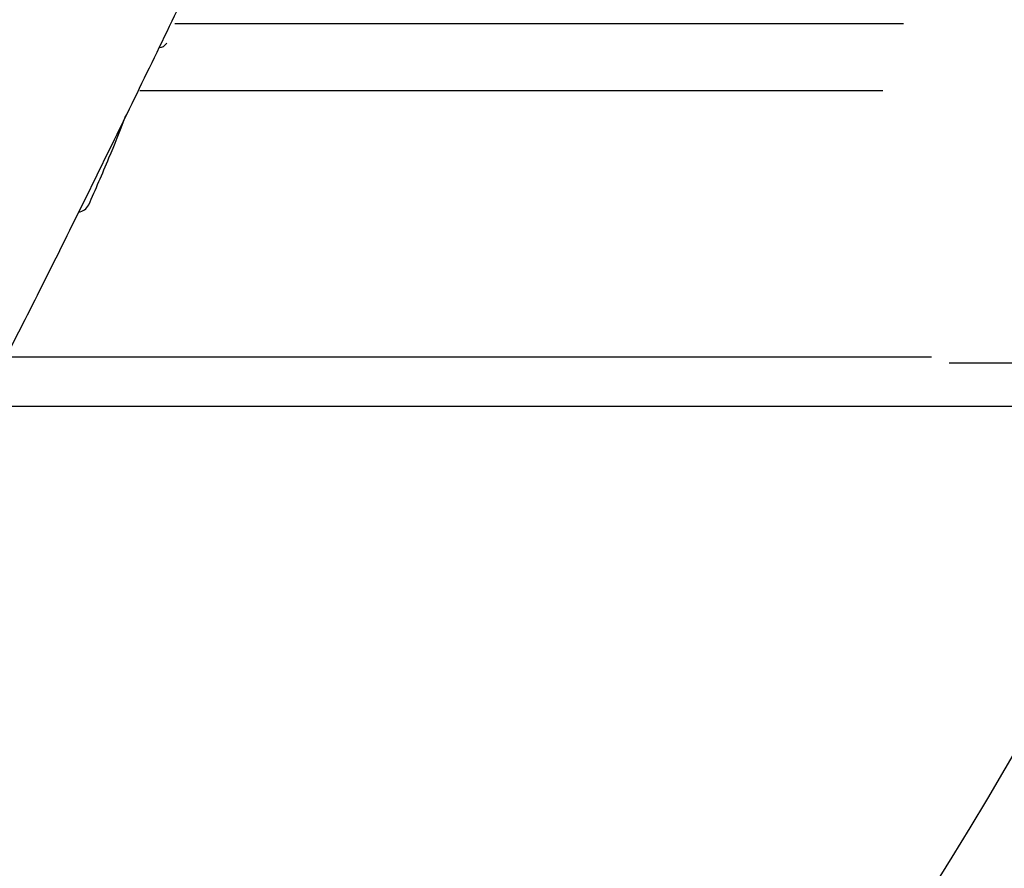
# Model space of a CAD drawing. Header units: millimetres. Extents: x 69 to 135, y 39 to 174.
# Tile 139 of 199: x 96.87 to 99.44, y 113.24 to 115.46. Entities that reach past the tile are written whole.
import ezdxf

# ---------------------------------------------------------------- set-up
doc = ezdxf.new("R2010")
doc.units = ezdxf.units.MM
doc.styles.add('SLDTEXTSTYLE0', font='TXT', dxfattribs={"width": 0.75})
doc.dimstyles.new('SLDDIMSTYLE0', dxfattribs={"dimtxt": 3.5, "dimasz": 3.302, "dimexe": 0, "dimexo": 0.0625, "dimgap": 0.875, "dimtad": 1, "dimdec": 0, "dimlfac": 20, "dimrnd": 1e-09, "dimzin": 12, "dimdsep": 46, "dimtxsty": 'SLDTEXTSTYLE0', "dimsah": 1, "dimcen": 0.09, "dimadec": 0, "dimazin": 3, "dimtfac": 1, "dimtdec": 0, "dimtofl": 0, "dimtmove": 0, "dimatfit": 3, "dimfxl": 0, "dimfrac": 2, "dimtolj": 1, "dimtzin": 12, "dimarcsym": 0})
doc.dimstyles.new('SLDDIMSTYLE1', dxfattribs={"dimtxt": 3.5, "dimasz": 3.302, "dimexe": 0, "dimexo": 0.0625, "dimgap": 0.875, "dimtad": 1, "dimdec": 0, "dimlfac": 20, "dimrnd": 1e-09, "dimzin": 12, "dimdsep": 46, "dimtxsty": 'SLDTEXTSTYLE0', "dimsah": 1, "dimcen": 0.09, "dimadec": 0, "dimazin": 3, "dimtfac": 1, "dimtdec": 0, "dimtmove": 0, "dimatfit": 0, "dimfxl": 0, "dimfrac": 2, "dimtolj": 1, "dimtzin": 12, "dimarcsym": 0})

# ---------------------------------------------------------------- blocks, each defined once
blk = doc.blocks.new('_D')
at = {"color": 7, "linetype": 'Continuous', "lineweight": 18}
for p, q in [((93.4827, 173.872), (135.2794, 173.872)), ((134.2794, 105.8002), (134.2794, 173.872)), ((90.7452, 105.8002), (135.2794, 105.8002))]:
    blk.add_line(p, q, dxfattribs=at)
for points in [[(134.2794, 173.872), (133.7714, 170.57), (134.7874, 170.57)], [(134.2794, 105.8002), (134.7874, 109.1022), (133.7714, 109.1022)]]:
    blk.add_solid(points, dxfattribs=at)
at = {"color": 7, "linetype": 'Continuous', "lineweight": 18, "insert": (129.7677, 135.8804), "char_height": 3.5, "attachment_point": 1, "rotation": 90, "style": 'SLDTEXTSTYLE0'}
blk.add_mtext('1361', dxfattribs=at)
blk = doc.blocks.new('_D_1')
at = {"color": 7, "linetype": 'Continuous', "lineweight": 18}
for p, q in [((92.2732, 128.1922), (124.4905, 128.1922)), ((123.4905, 128.1922), (123.4905, 105.8002)), ((90.7452, 105.8002), (124.4905, 105.8002))]:
    blk.add_line(p, q, dxfattribs=at)
for points in [[(123.4905, 128.1922), (122.9825, 124.8902), (123.9985, 124.8902)], [(123.4905, 105.8002), (123.9985, 109.1022), (122.9825, 109.1022)]]:
    blk.add_solid(points, dxfattribs=at)
at = {"color": 7, "linetype": 'Continuous', "lineweight": 18, "insert": (118.9788, 114.9028), "char_height": 3.5, "attachment_point": 1, "rotation": 90, "style": 'SLDTEXTSTYLE0'}
blk.add_mtext('448', dxfattribs=at)

msp = doc.modelspace()

# ---------------------------------------------------------------- linework, layer by layer
at = {"color": 7, "linetype": 'Continuous', "lineweight": 25}
for p, q in [((97.27562, 115.44998), (99.17825, 115.44998)), ((97.18418, 115.27498), (99.1241, 115.27498)), ((96.83709, 114.57886), (99.25167, 114.57886)), ((99.29763, 114.56303), (99.78367, 114.56303))]:
    msp.add_line(p, q, dxfattribs=at)
at = {"color": 1, "linetype": 'Continuous', "lineweight": 25}
msp.add_line((96.76791, 114.44998), (99.86319, 114.44998), dxfattribs=at)
at = {"color": 7, "linetype": 'Continuous', "lineweight": 25}
for centre, radius, start, end in [((97.23352, 115.41067), 0.02376, 271.98964, 328.98154), ((97.01968, 114.99116), 0.03434, 277.05815, 333.86654), ((89.99517, 119.02116), 10.94231, 275.090485, 334.424869)]:
    msp.add_arc(centre, radius, start, end, dxfattribs=at)
for points, knots in [([(96.99549, 115.91303), (96.8877, 115.76402), (96.67211, 115.46599), (96.33463, 115.03831), (95.99096, 114.62015), (95.69096, 114.28708), (95.43871, 114.03605), (95.23785, 113.85716), (95.03136, 113.6985), (94.8314, 113.57475), (94.64006, 113.48343), (94.51992, 113.45093), (94.45967, 113.43463)], [0, 0, 0, 0, 0.1415496, 0.2831058, 0.4250454, 0.5669532, 0.6427887, 0.7186128, 0.7952359, 0.871835, 0.9357248, 1, 1, 1, 1]), ([(97.48544, 115.91303), (97.41463, 115.76402), (97.27302, 115.46599), (97.06458, 115.03831), (96.85731, 114.62016), (96.68203, 114.28708), (96.5378, 114.03605), (96.42411, 113.85716), (96.30787, 113.6985), (96.19432, 113.57475), (96.08394, 113.48343), (96.01151, 113.45093), (95.97518, 113.43463)], [0, 0, 0, 0, 0.1415495, 0.2831056, 0.4250453, 0.5669531, 0.6427887, 0.7186128, 0.7952357, 0.8718348, 0.9357248, 1, 1, 1, 1]), ([(97.05052, 114.97605), (97.06808, 115.01631), (97.09977, 115.08893), (97.13236, 115.16974), (97.14735, 115.20915), (97.14812, 115.21118)], [0, 0, 0, 0, 0.5412825, 0.976431, 1, 1, 1, 1])]:
    msp.add_open_spline(points, degree=3, knots=knots, dxfattribs=at)

# ---------------------------------------------------------------- dimensions: what is measured, and where the dimension line sits
at = {"color": 7, "linetype": 'Continuous', "lineweight": 18}
for base, p1, p2, dimstyle, picture, middle in [((134.27939, 173.87203), (89.74517, 105.80017), (92.48267, 173.87203), 'SLDDIMSTYLE0', '_D', (134.27939, 141.05263)), ((123.49051, 105.80017), (91.27317, 128.19217), (89.74517, 105.80017), 'SLDDIMSTYLE1', '_D_1', (123.49051, 118.78194))]:
    dim = msp.add_linear_dim(base=base, p1=p1, p2=p2, angle=90, dimstyle=dimstyle, dxfattribs=at)
    dim.commit()
    dim.dimension.update_dxf_attribs({"geometry": picture, "text_midpoint": middle, "dimtype": 160})

doc.saveas('drawing.dxf')
